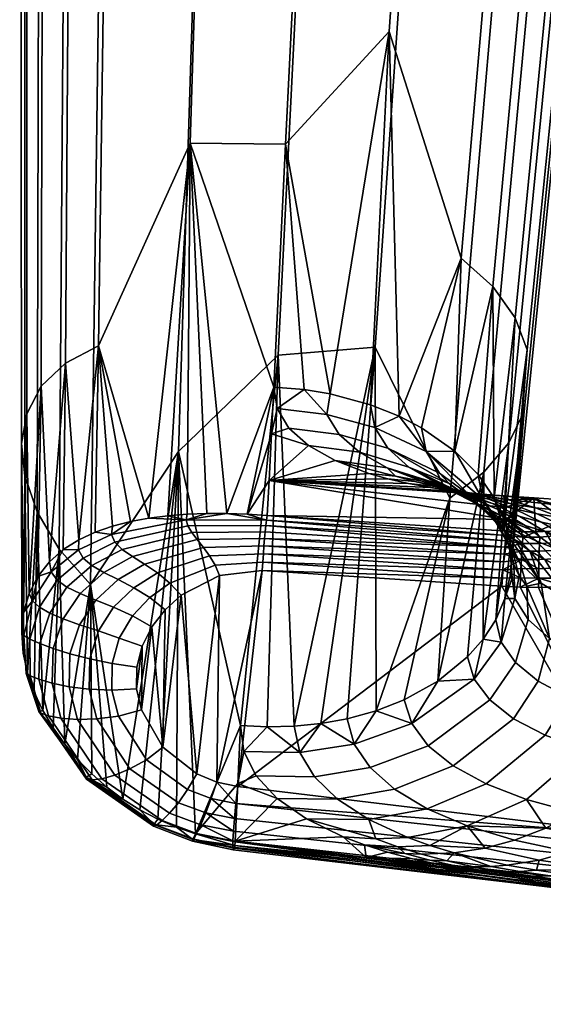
# Model space of a CAD drawing. Header units: millimetres. Extents: x -339 to 339, y -344 to 316.
# Tile 3 of 117: x -302 to -269, y -235 to -173. Entities that reach past the tile are written whole.
import ezdxf

# ---------------------------------------------------------------- set-up
doc = ezdxf.new("R2010")
doc.units = ezdxf.units.MM
doc.header["$MEASUREMENT"] = 0
doc.layers.add('kolecka', color=250, linetype='Continuous')
doc.layers.add('podrucky', color=7, linetype='Continuous')

msp = doc.modelspace()

# ---------------------------------------------------------------- meshes
at = {"layer": 'kolecka'}
mesh = msp.add_polyface(dxfattribs=at)
corners = [(-25, -326, 52.495), (-25, -288.551, 45.046), (-25, -288.434, 15.224), (-25, -284.479, 24.988), (-25, -285.895, 20.107), (-25, -291.908, 10.954), (-25, -296, 7.598), (-25, -284.52, 35.314), (-25, -296.177, 52.613), (-25, -291.907, 49.139), (-25, -286.054, 40.379), (-25, -283.999, 30.047), (-24.789, -295.386, 6.679), (-24.789, -300.244, 4.081), (-25, -300.667, 5.101), (-24.789, -291.127, 10.173), (-24.789, -284.868, 19.701), (-24.789, -287.511, 14.618), (-24.789, -283.394, 24.781), (-288.849, -109.456, 24.779), (-288.849, -107.921, 19.714), (-288.849, -105.425, 15.047), (-288.849, -109.977, 30.046), (-288.849, -109.497, 35.105), (-288.849, -97.975, 52.495), (-288.849, -97.799, 7.48), (-288.849, -92.914, 4.942), (-288.849, -88.034, 3.525), (-288.849, -77.708, 3.566), (-288.849, -102.068, 10.954), (-288.849, -60.41, 15.224), (-288.849, -105.542, 44.869), (-288.849, -108.08, 39.985), (-288.849, -102.068, 49.139), (-288.849, -88.243, 56.527), (-288.849, -93.308, 54.992), (-288.849, -60.527, 45.046), (-288.849, -82.976, 57.047), (-288.849, -77.917, 56.568), (-288.849, -67.976, 7.598), (-288.849, -72.643, 5.101), (-288.849, -63.883, 10.954), (-288.849, -68.153, 52.613), (-288.849, -63.883, 49.139), (-288.849, -73.037, 55.151), (-288.849, -82.976, 3.046), (-289.059, -110.582, 35.312), (-289.059, -109.107, 40.392), (-289.059, -106.465, 45.476), (-289.059, -102.849, 49.92), (-289.059, -110.539, 24.564), (-289.059, -108.942, 19.291), (-289.059, -106.343, 14.433), (-289.059, -102.849, 10.173), (-289.059, -98.405, 6.557), (-289.059, -93.321, 3.915), (-289.059, -88.241, 2.44), (-289.059, -82.976, 1.942)]
mesh.append_faces([[corners[k] for k in face] for face in [(0, 1, 2, 2), (2, 3, 4, 4), (5, 6, 2, 2), (3, 2, 7, 7), (8, 9, 1, 1), (7, 1, 10, 10), (1, 7, 2, 2), (7, 11, 3, 3), (12, 13, 14, 6), (15, 12, 6, 5), (16, 17, 2, 4), (18, 16, 4, 3), (19, 20, 21, 21), (22, 19, 23, 23), (21, 24, 19, 19), (25, 26, 27, 27), (28, 21, 25, 25), (25, 21, 29, 29), (30, 24, 21, 21), (31, 32, 23, 23), (31, 24, 33, 33), (31, 23, 19, 19), (34, 35, 24, 24), (24, 31, 19, 19), (24, 36, 34, 34), (37, 34, 38, 38), (25, 27, 28, 28), (21, 28, 39, 39), (28, 40, 39, 39), (30, 21, 39, 39), (24, 30, 36, 36), (41, 30, 39, 39), (42, 36, 43, 43), (42, 44, 38, 38), (34, 42, 38, 38), (42, 34, 36, 36), (45, 28, 27, 27), (46, 23, 32, 47), (48, 31, 33, 49), (19, 50, 51, 20), (52, 21, 20, 51), (53, 29, 21, 52), (29, 53, 54, 25), (25, 54, 55, 26), (56, 27, 26, 55), (57, 45, 27, 56)]])
at = {"layer": 'podrucky'}
mesh = msp.add_polyface(dxfattribs=at)
corners = [(-261.98, -80.591, 643.615), (-259.92, -79.73, 642.089), (-259.666, -75.057, 644.541), (-261.723, -75.699, 646.181), (-264.846, -81.32, 644.976), (-264.589, -76.232, 647.644), (-272.285, -82.202, 646.873), (-272.04, -76.842, 649.683), (-280.328, -82.26, 647.471), (-280.104, -76.814, 650.326), (-258.97, -82.878, 637.581), (-258.563, -81.737, 636.176), (-258.314, -77.86, 638.955), (-258.715, -78.8, 640.504), (-260.178, -84.014, 639.019), (-262.239, -85.073, 640.403), (-265.1, -85.979, 641.638), (-272.522, -87.108, 643.359), (-280.538, -87.245, 643.902), (-258.881, -80.569, 634.77), (-259.999, -79.343, 633.333), (-259.772, -75.872, 635.82), (-258.642, -76.892, 637.405), (-259.224, -86.528, 634.161), (-258.812, -85.219, 632.912), (-260.434, -87.836, 635.439), (-262.492, -89.06, 636.668), (-265.347, -90.114, 637.766), (-272.745, -91.449, 639.295), (-280.729, -91.652, 639.778), (-264.952, -79.835, 628.059), (-272.225, -77.934, 626.531), (-272.067, -75.307, 628.995), (-264.755, -77.005, 630.714), (-262.186, -81.106, 629.156), (-261.971, -78.128, 631.949), (-260.228, -82.485, 630.386), (-259.123, -83.883, 631.663), (-259.718, -92.516, 626.3), (-259.301, -90.994, 625.327), (-260.925, -94.043, 627.297), (-262.97, -95.478, 628.256), (-265.805, -96.721, 629.112), (-273.138, -98.32, 630.304), (-272.534, -82.623, 620.352), (-280.396, -81.727, 619.977), (-280.169, -77.116, 626.05), (-265.345, -84.783, 621.543), (-262.615, -86.24, 622.398), (-260.686, -87.828, 623.357), (-259.6, -89.444, 624.353), (-259.956, -94.998, 622.119), (-259.539, -93.431, 621.221), (-261.158, -96.572, 623.037), (-272.689, -84.83, 616.635), (-280.507, -83.918, 616.29), (-265.542, -87.044, 617.733), (-262.829, -88.541, 618.522), (-260.912, -90.174, 619.405), (-259.834, -91.835, 620.323), (-265.742, -89.345, 613.607), (-272.848, -87.124, 612.524), (-263.044, -90.846, 614.386), (-261.138, -92.485, 615.258), (-260.067, -94.153, 616.164), (-259.775, -95.755, 617.05), (-266.544, -98.625, 596.913), (-273.489, -96.411, 595.83), (-263.908, -100.124, 597.691), (-233.023, 11.812, 396.543), (-226.652, 17.409, 396.27), (-246.03, -187.618, 396.543), (-236.83, 12.06, 400.72), (-236.616, 12.046, 399.237), (-249.836, -187.369, 400.72), (-249.623, -187.383, 399.237), (-234.479, 11.907, 396.89), (-247.485, -187.523, 396.89), (-248.796, -187.437, 397.842), (-235.79, 11.993, 397.842)]
mesh.append_faces([[corners[k] for k in face] for face in [(0, 1, 2, 3), (4, 0, 3, 5), (6, 4, 5, 7), (8, 6, 7, 9), (10, 11, 12, 13), (14, 10, 13, 1), (15, 14, 1, 0), (16, 15, 0, 4), (17, 16, 4, 6), (18, 17, 6, 8), (19, 20, 21, 22), (11, 19, 22, 12), (23, 24, 11, 10), (25, 23, 10, 14), (26, 25, 14, 15), (27, 26, 15, 16), (28, 27, 16, 17), (29, 28, 17, 18), (30, 31, 32, 33), (34, 30, 33, 35), (36, 34, 35, 20), (37, 36, 20, 19), (24, 37, 19, 11), (38, 39, 24, 23), (40, 38, 23, 25), (41, 40, 25, 26), (42, 41, 26, 27), (43, 42, 27, 28), (44, 45, 46, 31), (47, 44, 31, 30), (48, 47, 30, 34), (49, 48, 34, 36), (50, 49, 36, 37), (39, 50, 37, 24), (51, 52, 39, 38), (53, 51, 38, 40), (54, 55, 45, 44), (56, 54, 44, 47), (57, 56, 47, 48), (58, 57, 48, 49), (59, 58, 49, 50), (52, 59, 50, 39), (60, 61, 54, 56), (62, 60, 56, 57), (63, 62, 57, 58), (64, 63, 58, 59), (65, 64, 59, 52), (66, 67, 61, 60), (68, 66, 60, 62), (69, 70, 71, 71), (72, 73, 74, 74), (75, 74, 73, 73), (76, 77, 78, 79), (69, 71, 77, 76), (79, 78, 75, 73)]])
mesh = msp.add_polyface(dxfattribs=at)
corners = [(-263.194, -98.053, 623.921), (-261.158, -96.572, 623.037), (-260.925, -94.043, 627.297), (-262.97, -95.478, 628.256), (-266.015, -99.336, 624.711), (-265.805, -96.721, 629.112), (-273.311, -100.993, 625.81), (-273.138, -98.32, 630.304), (-260.189, -97.329, 617.936), (-259.775, -95.755, 617.05), (-259.539, -93.431, 621.221), (-259.956, -94.998, 622.119), (-261.385, -98.91, 618.843), (-263.411, -100.398, 619.716), (-266.216, -101.687, 620.495), (-273.473, -103.354, 621.58), (-261.124, -106.606, 601.24), (-260.717, -105.031, 600.354), (-262.294, -108.188, 602.147), (-264.276, -109.677, 603.019), (-267.019, -110.969, 603.798), (-274.114, -112.642, 604.883), (-262.047, -101.762, 598.563), (-263.908, -100.124, 597.691), (-263.044, -90.846, 614.386), (-261.138, -92.485, 615.258), (-261.001, -103.429, 599.469), (-260.067, -94.153, 616.164), (-264.86, -143.708, 534.455), (-264.485, -142.132, 533.57), (-265.929, -145.294, 535.362), (-267.733, -146.79, 536.234), (-270.229, -148.092, 537.012), (-276.678, -149.79, 538.097), (-269.754, -135.747, 530.128), (-276.053, -133.558, 529.044), (-273.489, -96.411, 595.83), (-266.544, -98.625, 596.913), (-267.366, -137.237, 530.906), (-265.682, -138.868, 531.778), (-264.738, -140.531, 532.684), (-270.283, -197.55, 437.537), (-271.106, -207.315, 416.233), (-272.819, -201.376, 438.005), (-271.24, -199.513, 437.776), (-274.979, -203.009, 438.212), (-272.249, -189.641, 436.605), (-274.26, -187.85, 436.393), (-270.849, -191.618, 436.835), (-270.087, -193.647, 437.074), (-203.616, -28.471, 395.09), (-213.795, -184.56, 395.09), (-246.03, -187.618, 396.543), (-249.836, -187.369, 400.72), (-250.012, -188.959, 400.695), (-249.738, -187.259, 402.718), (-250.218, -190.313, 402.731), (-199.356, -28.749, 400.902), (-209.536, -184.838, 400.902), (-209.627, -184.832, 398.904), (-199.447, -28.743, 398.904), (-209.328, -187.816, 399.883), (-209.373, -187.813, 398.884), (-209.283, -187.819, 400.882), (-208.128, -190.716, 399.82), (-236.83, 12.06, 400.72), (-249.623, -187.383, 399.237), (-250.002, -190.623, 398.937), (-250.262, -190.551, 399.796), (-249.556, -190.74, 398.151), (-209.974, -184.809, 397.446), (-199.794, -28.721, 397.446), (-212.315, -184.657, 395.303), (-202.135, -28.568, 395.303), (-200.743, -28.659, 396.132), (-210.923, -184.748, 396.132), (-210.619, -188.158, 396.108), (-209.694, -187.948, 397.424), (-213.415, -188.834, 395.06), (-211.974, -188.481, 395.277), (-208.48, -190.856, 397.36)]
mesh.append_faces([[corners[k] for k in face] for face in [(0, 1, 2, 3), (4, 0, 3, 5), (6, 4, 5, 7), (8, 9, 10, 11), (12, 8, 11, 1), (13, 12, 1, 0), (14, 13, 0, 4), (15, 14, 4, 6), (16, 17, 9, 8), (18, 16, 8, 12), (19, 18, 12, 13), (20, 19, 13, 14), (21, 20, 14, 15), (22, 23, 24, 25), (26, 22, 25, 27), (17, 26, 27, 9), (28, 29, 17, 16), (30, 28, 16, 18), (31, 30, 18, 19), (32, 31, 19, 20), (33, 32, 20, 21), (34, 35, 36, 37), (38, 34, 37, 23), (39, 38, 23, 22), (40, 39, 22, 26), (29, 40, 26, 17), (41, 42, 29, 28), (30, 31, 43, 44), (28, 30, 44, 41), (31, 32, 45, 43), (34, 38, 46, 47), (38, 39, 48, 46), (40, 29, 42, 49), (39, 40, 49, 48), (50, 51, 52, 52), (53, 54, 55, 55), (54, 56, 55, 55), (57, 58, 59, 60), (61, 62, 59, 59), (58, 63, 61, 59), (64, 62, 61, 61), (55, 65, 53, 53), (53, 66, 67, 68), (69, 67, 66, 66), (70, 71, 60, 59), (72, 73, 74, 75), (51, 50, 73, 72), (75, 74, 71, 70), (76, 75, 70, 77), (59, 62, 77, 77), (59, 77, 70, 70), (78, 51, 72, 79), (76, 79, 72, 72), (76, 72, 75, 75), (62, 80, 77, 77)]])
mesh = msp.add_polyface(dxfattribs=at)
corners = [(-281.176, -101.301, 626.158), (-273.311, -100.993, 625.81), (-273.138, -98.32, 630.304), (-281.045, -98.609, 630.681), (-288.994, -100.389, 625.812), (-288.907, -97.712, 630.306), (-296.141, -98.175, 624.715), (-296.096, -95.553, 629.115), (-298.854, -96.678, 623.926), (-298.827, -94.096, 628.26), (-281.294, -103.666, 621.923), (-273.473, -103.354, 621.58), (-289.068, -102.753, 621.582), (-296.174, -100.533, 620.499), (-298.872, -99.031, 619.721), (-300.778, -97.392, 618.849), (-300.771, -95.045, 623.043), (-301.849, -95.724, 617.942), (-301.849, -93.384, 622.125), (-281.759, -112.961, 605.225), (-274.114, -112.642, 604.883), (-289.358, -112.055, 604.885), (-296.303, -109.84, 603.802), (-298.939, -108.341, 603.023), (-300.8, -106.704, 602.152), (-301.846, -105.036, 601.246), (-302.13, -103.435, 600.36), (-302.141, -94.122, 617.056), (-301.724, -101.86, 599.474), (-301.727, -92.548, 616.17), (-300.553, -100.278, 598.568), (-300.53, -90.967, 615.263), (-283.622, -150.136, 538.439), (-276.678, -149.79, 538.097), (-290.519, -149.257, 538.098), (-296.818, -147.068, 537.015), (-299.206, -145.578, 536.237), (-300.891, -143.947, 535.365), (-301.834, -142.284, 534.459), (-302.087, -140.683, 533.573), (-301.712, -139.107, 532.688), (-300.644, -137.521, 531.781), (-298.839, -136.025, 530.909), (-298.571, -98.788, 597.695), (-296.343, -134.723, 530.131), (-295.828, -97.496, 596.917), (-289.895, -133.025, 529.046), (-288.733, -95.823, 595.832), (-282.95, -132.679, 528.703), (-281.088, -95.504, 595.489), (-276.053, -133.558, 529.044), (-273.489, -96.411, 595.83), (-279.693, -193.47, 459.567), (-274.979, -203.009, 438.212), (-270.229, -148.092, 537.012), (-285.819, -193.988, 459.659), (-292.104, -200.076, 446.865), (-297.667, -208.457, 426.88), (-301.036, -203.882, 427.886), (-299.641, -206.23, 427.452), (-301.815, -201.613, 428.079), (-302.018, -199.554, 428.017), (-300.785, -195.947, 427.009), (-301.694, -197.677, 427.668), (-299.258, -194.486, 426.055), (-291.378, -180.585, 443.665), (-297.154, -193.39, 424.88), (-285.354, -180.645, 442.53), (-286.095, -195.994, 414.957), (-278.812, -173.529, 457.184), (-269.754, -135.747, 530.128), (-274.26, -187.85, 436.393), (-278.17, -197.835, 415.139), (-282.524, -196.424, 414.993), (-279.989, -197.111, 415.062), (-284.179, -196.151, 414.968)]
mesh.append_faces([[corners[k] for k in face] for face in [(0, 1, 2, 3), (4, 0, 3, 5), (6, 4, 5, 7), (8, 6, 7, 9), (10, 11, 1, 0), (12, 10, 0, 4), (13, 12, 4, 6), (14, 13, 6, 8), (15, 14, 8, 16), (17, 15, 16, 18), (19, 20, 11, 10), (21, 19, 10, 12), (22, 21, 12, 13), (23, 22, 13, 14), (24, 23, 14, 15), (25, 24, 15, 17), (26, 25, 17, 27), (28, 26, 27, 29), (30, 28, 29, 31), (32, 33, 20, 19), (34, 32, 19, 21), (35, 34, 21, 22), (36, 35, 22, 23), (37, 36, 23, 24), (38, 37, 24, 25), (39, 38, 25, 26), (40, 39, 26, 28), (41, 40, 28, 30), (42, 41, 30, 43), (44, 42, 43, 45), (46, 44, 45, 47), (48, 46, 47, 49), (50, 48, 49, 51), (52, 53, 54, 33), (33, 32, 55, 52), (32, 34, 56, 55), (34, 35, 57, 56), (58, 59, 36, 37), (60, 58, 37, 38), (59, 57, 35, 36), (38, 39, 61, 60), (62, 63, 40, 41), (41, 42, 64, 62), (65, 66, 44, 46), (46, 48, 67, 65), (42, 44, 66, 64), (65, 67, 68, 68), (63, 61, 39, 40), (48, 50, 69, 67), (50, 70, 71, 69), (71, 72, 69, 69), (73, 67, 69, 69), (74, 73, 69, 69), (73, 75, 67, 67)]])
mesh = msp.add_polyface(dxfattribs=at)
corners = [(-278.882, -199.866, 410.323), (-281.964, -198.984, 410.324), (-282.75, -197.72, 412.517), (-279.703, -198.552, 412.556), (-277.559, -201.046, 408.375), (-280.679, -200.113, 408.413), (-284.179, -196.151, 414.968), (-285.887, -197.358, 412.526), (-286.095, -195.994, 414.957), (-279.989, -197.111, 415.062), (-282.524, -196.424, 414.993), (-285.147, -198.592, 410.366), (-283.91, -199.69, 408.487), (-282.212, -200.643, 406.898), (-278.929, -201.098, 406.796), (-278.409, -201.617, 405.545), (-278.17, -197.835, 415.139), (-280.092, -201.446, 405.611), (-286.392, -201.905, 404.337), (-278.885, -201.788, 405.084), (-277.585, -202.089, 404.636), (-276.198, -202.35, 404.268), (-286.243, -198.95, 409.647), (-284.81, -217.424, 417.497), (-279.693, -193.47, 459.567), (-285.819, -193.988, 459.659), (-292.104, -200.076, 446.865), (-288.188, -217.37, 417.506), (-283.126, -217.254, 417.469), (-281.465, -216.949, 417.425), (-286.502, -217.462, 417.509), (-291.378, -180.585, 443.665), (-289.056, -203.987, 400.71), (-285.354, -180.645, 442.53), (-290.317, -203.985, 400.991), (-278.812, -173.529, 457.184), (-287.782, -204.029, 400.504), (-286.502, -204.106, 400.383), (-286.549, -204.397, 399.932), (-291.621, -204.385, 400.786), (-286.593, -204.742, 399.53), (-291.511, -204.767, 400.259), (-286.635, -205.133, 399.18), (-291.267, -205.181, 399.773), (-286.675, -205.566, 398.885), (-290.926, -205.633, 399.34), (-286.714, -206.034, 398.649), (-290.537, -206.126, 398.98), (-286.751, -206.531, 398.477), (-290.144, -206.665, 398.704), (-286.822, -207.586, 398.334), (-289.524, -207.906, 398.456), (-289.791, -207.256, 398.526), (-286.787, -207.05, 398.37), (-271.406, -205.37, 399.262), (-271.447, -205.71, 398.86), (-271.489, -206.107, 398.5), (-271.532, -206.553, 398.195), (-271.575, -207.037, 397.953), (-271.616, -207.544, 397.78), (-271.654, -208.061, 397.678)]
mesh.append_faces([[corners[k] for k in face] for face in [(0, 1, 2, 3), (4, 5, 1, 0), (6, 7, 8, 8), (2, 7, 6, 6), (9, 3, 2, 10), (6, 10, 2, 2), (2, 1, 11, 7), (12, 11, 1, 5), (13, 12, 5, 14), (14, 15, 13, 13), (16, 3, 9, 9), (13, 15, 17, 17), (12, 13, 18, 18), (17, 18, 13, 13), (18, 17, 19, 19), (18, 19, 20, 20), (20, 21, 18, 18), (7, 22, 8, 8), (22, 7, 11, 11), (22, 11, 12, 12), (12, 18, 22, 22), (23, 24, 25, 25), (26, 27, 25, 25), (28, 29, 24, 24), (30, 23, 25, 25), (23, 28, 24, 24), (31, 8, 32, 32), (33, 6, 8, 8), (31, 32, 34, 34), (35, 16, 9, 9), (22, 36, 8, 8), (37, 36, 18, 18), (36, 22, 18, 18), (36, 32, 8, 8), (36, 37, 38, 38), (32, 36, 38, 38), (39, 34, 32, 32), (32, 38, 39, 39), (40, 41, 39, 38), (42, 43, 41, 40), (43, 42, 44, 45), (46, 47, 45, 44), (48, 49, 47, 46), (50, 51, 52, 53), (53, 52, 49, 48), (38, 37, 54, 54), (40, 38, 55, 55), (40, 56, 42, 42), (44, 42, 56, 56), (46, 44, 57, 57), (46, 58, 48, 48), (58, 59, 48, 48), (53, 48, 59, 59), (53, 60, 50, 50), (56, 57, 44, 44)]])
mesh = msp.add_polyface(dxfattribs=at)
corners = [(-301.639, -214.056, 406.984), (-301.036, -203.882, 427.886), (-301.815, -201.613, 428.079), (-300.676, -216.428, 406.692), (-299.641, -206.23, 427.452), (-302.018, -199.554, 428.017), (-301.913, -212.797, 407.026), (-302.009, -211.513, 406.972), (-297.154, -193.39, 424.88), (-298.408, -205.644, 404.422), (-299.258, -194.486, 426.055), (-300.785, -195.947, 427.009), (-300.26, -207.031, 405.571), (-291.378, -180.585, 443.665), (-293.977, -204.268, 402.214), (-301.694, -197.677, 427.668), (-301.553, -209.033, 406.495), (-301.893, -210.237, 406.797), (-300.993, -207.953, 406.075), (-297.37, -205.157, 403.837), (-299.386, -206.266, 405.011), (-295.143, -204.483, 402.722), (-296.276, -204.775, 403.266), (-291.562, -204.028, 401.34), (-292.782, -204.12, 401.751), (-290.317, -203.985, 400.991), (-296.124, -205.795, 401.64), (-296.346, -205.314, 402.452), (-291.621, -204.385, 400.786), (-291.511, -204.767, 400.259), (-295.662, -206.246, 400.859), (-291.267, -205.181, 399.773), (-295.014, -206.7, 400.137), (-290.926, -205.633, 399.34), (-294.252, -207.184, 399.516), (-290.537, -206.126, 398.98), (-293.443, -207.731, 399.027), (-290.144, -206.665, 398.704), (-292.652, -208.375, 398.699), (-289.791, -207.256, 398.526), (-298.139, -206.805, 402.444), (-298.427, -206.277, 403.437), (-297.591, -207.267, 401.481), (-296.83, -207.705, 400.585), (-295.924, -208.158, 399.811), (-294.937, -208.672, 399.197), (-293.928, -209.293, 398.782), (-299.779, -208.199, 403.177), (-300.156, -207.675, 404.371), (-299.158, -208.641, 402.029), (-298.325, -209.044, 400.969), (-297.33, -209.449, 400.058), (-300.896, -209.906, 403.687), (-301.336, -209.496, 405.07), (-289.524, -207.906, 398.456), (-291.945, -209.15, 398.562)]
mesh.append_faces([[corners[k] for k in face] for face in [(0, 1, 2, 2), (1, 3, 4, 4), (2, 5, 6, 6), (6, 0, 2, 2), (6, 5, 7, 7), (8, 9, 10, 10), (11, 10, 12, 12), (13, 14, 8, 8), (15, 11, 16, 16), (17, 5, 15, 15), (12, 18, 11, 11), (16, 11, 18, 18), (9, 8, 19, 19), (20, 10, 9, 9), (12, 10, 20, 20), (8, 14, 21, 21), (22, 8, 21, 21), (13, 23, 24, 24), (23, 13, 25, 25), (14, 13, 24, 24), (19, 8, 22, 22), (17, 15, 16, 16), (17, 7, 5, 5), (26, 27, 28, 29), (30, 26, 29, 31), (32, 30, 31, 33), (34, 32, 33, 35), (36, 34, 35, 37), (38, 36, 37, 39), (40, 41, 27, 26), (42, 40, 26, 30), (43, 42, 30, 32), (44, 43, 32, 34), (45, 44, 34, 36), (46, 45, 36, 38), (47, 48, 41, 40), (49, 47, 40, 42), (50, 49, 42, 43), (51, 50, 43, 44), (52, 53, 48, 47), (28, 23, 25, 25), (28, 24, 23, 23), (27, 21, 14, 28), (24, 28, 14, 14), (27, 19, 22, 22), (41, 9, 19, 27), (21, 27, 22, 22), (41, 20, 9, 9), (48, 12, 20, 20), (53, 16, 18, 18), (48, 18, 12, 12), (48, 20, 41, 41), (53, 18, 48, 48), (38, 39, 54, 55)]])
mesh = msp.add_polyface(dxfattribs=at)
corners = [(-275.628, -201.445, 410.378), (-278.882, -199.866, 410.323), (-279.703, -198.552, 412.556), (-276.462, -200.071, 412.662), (-273.729, -202.818, 410.45), (-272.919, -203.058, 412.917), (-275.019, -202.083, 409.342), (-277.559, -201.046, 408.375), (-274.286, -202.687, 408.381), (-273.121, -203.47, 409.397), (-272.39, -204.088, 408.417), (-275.767, -202.083, 406.724), (-278.929, -201.098, 406.796), (-280.679, -200.113, 408.413), (-273.436, -203.255, 407.494), (-272.471, -203.786, 406.684), (-275.126, -202.384, 405.43), (-273.541, -202.969, 405.383), (-276.751, -201.932, 405.485), (-271.826, -203.776, 405.337), (-275.513, -202.289, 404.948), (-277.186, -201.965, 405.013), (-278.409, -201.617, 405.545), (-272.276, -203.352, 404.832), (-273.873, -202.754, 404.887), (-278.17, -197.835, 415.139), (-276.758, -198.573, 415.22), (-274.655, -200.052, 415.387), (-273.191, -201.525, 415.555), (-272.175, -202.99, 415.725), (-278.885, -201.788, 405.084), (-280.092, -201.446, 405.611), (-273.179, -202.742, 403.78), (-286.392, -201.905, 404.337), (-274.728, -202.567, 403.982), (-276.198, -202.35, 404.268), (-273.179, -202.742, 403.78), (-272.999, -202.833, 403.837), (-271.557, -202.873, 403.662), (-271.252, -203.114, 403.825), (-269.77, -203.077, 403.58), (-274.467, -202.538, 404.191), (-272.759, -202.881, 404.116), (-271.087, -203.37, 404.045), (-269.563, -203.615, 403.75), (-277.585, -202.089, 404.636), (-275.871, -202.272, 404.561), (-274.18, -202.606, 404.491), (-272.525, -203.083, 404.425), (-270.916, -203.695, 404.364), (-272.074, -210.695, 416.639), (-270.283, -197.55, 437.537), (-271.24, -199.513, 437.776), (-274.26, -187.85, 436.393), (-272.249, -189.641, 436.605), (-270.849, -191.618, 436.835), (-271.52, -204.444, 415.895), (-270.087, -193.647, 437.074), (-271.171, -205.886, 416.064), (-271.494, -203.613, 402.339), (-271.432, -204.353, 401.016), (-271.557, -202.873, 403.662)]
mesh.append_faces([[corners[k] for k in face] for face in [(0, 1, 2, 3), (3, 4, 0, 0), (5, 4, 3, 3), (6, 1, 0, 0), (7, 6, 8, 8), (1, 6, 7, 7), (9, 6, 0, 4), (10, 8, 6, 9), (11, 12, 13, 7), (14, 7, 8, 8), (11, 14, 15, 15), (7, 14, 11, 11), (16, 11, 17, 17), (12, 16, 18, 18), (11, 16, 12, 12), (11, 19, 17, 17), (20, 21, 22, 18), (23, 24, 16, 17), (24, 20, 18, 16), (3, 25, 26, 26), (3, 26, 27, 27), (5, 28, 29, 29), (28, 5, 27, 27), (5, 3, 27, 27), (3, 2, 25, 25), (30, 31, 22, 21), (12, 18, 22, 22), (32, 33, 34, 34), (33, 35, 34, 34), (36, 37, 38, 38), (34, 37, 36, 36), (39, 38, 37, 37), (40, 38, 39, 39), (34, 35, 41, 37), (42, 39, 37, 41), (39, 42, 43, 44), (35, 45, 46, 41), (41, 46, 47, 42), (42, 47, 48, 43), (30, 21, 46, 45), (20, 47, 46, 21), (47, 20, 24, 48), (48, 24, 23, 49), (50, 51, 52, 52), (27, 53, 54, 54), (29, 54, 55, 55), (53, 26, 25, 25), (54, 28, 27, 27), (56, 57, 58, 58), (54, 29, 28, 28), (53, 27, 26, 26), (29, 55, 56, 56), (59, 60, 33, 33), (61, 33, 32, 32), (33, 61, 59, 59)]])
mesh = msp.add_polyface(dxfattribs=at)
corners = [(-268.964, -206.891, 406.717), (-270.575, -205.217, 406.688), (-271.54, -204.671, 407.514), (-269.927, -206.339, 407.561), (-268.317, -206.194, 405.275), (-270.217, -204.734, 405.303), (-271.397, -204.279, 405.953), (-269.5, -205.725, 405.941), (-268.935, -205.148, 404.734), (-270.552, -204.176, 404.778), (-271.826, -203.776, 405.337), (-265.648, -207.01, 404.195), (-267.556, -205.521, 404.249), (-261.391, -202.306, 403.202), (-262.819, -205.534, 403.258), (-261.153, -206.577, 403.179), (-264.608, -204.633, 403.341), (-264.604, -203.026, 403.346), (-268.003, -203.447, 403.499), (-269.77, -203.077, 403.58), (-271.252, -203.114, 403.825), (-267.791, -203.118, 403.49), (-269.674, -202.995, 403.576), (-271.557, -202.873, 403.662), (-266.277, -203.97, 403.419), (-269.563, -203.615, 403.75), (-267.927, -204.252, 403.679), (-271.087, -203.37, 404.045), (-269.464, -203.995, 403.979), (-266.167, -205.123, 403.604), (-267.717, -204.85, 403.91), (-270.916, -203.695, 404.364), (-269.181, -204.534, 404.302), (-272.276, -203.352, 404.832), (-264.524, -206.139, 403.536), (-266.084, -205.852, 403.849), (-267.708, -205.797, 398.629), (-267.709, -205.323, 399.198), (-261.657, -203.822, 399.251), (-270.087, -193.647, 437.074), (-271.52, -204.444, 415.895), (-270.849, -191.618, 436.835), (-267.703, -205.053, 399.653), (-264.492, -203.804, 401.412), (-264.652, -204.527, 399.768), (-261.733, -203.553, 399.904), (-260.053, -202.755, 399.993), (-267.732, -204.407, 400.933), (-267.761, -203.763, 402.212), (-264.604, -203.026, 403.346), (-267.791, -203.118, 403.49), (-261.391, -202.306, 403.202), (-269.538, -205.148, 399.631), (-270.454, -205.14, 399.652), (-271.432, -204.353, 401.016), (-271.494, -203.613, 402.339), (-271.557, -202.873, 403.662), (-269.674, -202.995, 403.576), (-261.379, -204.668, 398.133), (-267.701, -206.279, 398.219), (-261.538, -204.199, 398.652), (-261.186, -205.217, 397.709), (-267.686, -206.82, 397.889), (-269.315, -205.88, 398.66), (-270.388, -205.881, 398.693), (-270.354, -205.473, 399.146), (-269.295, -205.472, 399.12), (-271.406, -205.37, 399.262), (-271.369, -205.093, 399.693)]
mesh.append_faces([[corners[k] for k in face] for face in [(0, 1, 2, 3), (4, 5, 6, 7), (8, 9, 10, 5), (4, 8, 5, 5), (8, 11, 12, 12), (13, 14, 15, 15), (16, 14, 17, 17), (13, 17, 14, 14), (18, 19, 20, 20), (18, 21, 22, 19), (23, 19, 22, 22), (24, 17, 21, 21), (24, 21, 18, 18), (18, 20, 25, 24), (24, 25, 26, 16), (25, 27, 28, 26), (16, 17, 24, 24), (26, 29, 14, 16), (26, 28, 30, 29), (28, 31, 32, 30), (31, 33, 9, 32), (29, 34, 15, 14), (29, 30, 35, 34), (12, 35, 30, 32), (8, 12, 32, 9), (36, 37, 38, 38), (39, 40, 41, 41), (42, 43, 44, 44), (45, 44, 43, 43), (46, 45, 43, 43), (43, 42, 47, 47), (47, 48, 43, 43), (49, 43, 48, 50), (43, 49, 51, 51), (52, 53, 54, 54), (52, 47, 42, 42), (55, 56, 57, 57), (52, 57, 47, 47), (57, 50, 48, 48), (48, 47, 57, 57), (57, 52, 54, 54), (58, 59, 36, 60), (61, 62, 59, 58), (38, 44, 45, 45), (60, 36, 38, 38), (63, 64, 65, 66), (36, 63, 66, 37), (67, 65, 64, 64), (53, 52, 65, 65), (65, 68, 53, 53), (37, 66, 52, 42), (66, 65, 52, 52), (42, 44, 37, 37), (37, 44, 38, 38)]])
mesh = msp.add_polyface(dxfattribs=at)
corners = [(-280.006, -220.035, 411.871), (-276.336, -218.651, 411.736), (-277.379, -217.251, 414.359), (-281.016, -218.546, 414.506), (-283.529, -220.612, 411.947), (-284.451, -219.071, 414.579), (-282.069, -222.031, 409.621), (-278.462, -221.402, 409.541), (-280.095, -223.315, 407.626), (-276.408, -222.632, 407.538), (-278.258, -225.037, 405.357), (-276.226, -224.952, 405.303), (-277.632, -224.447, 405.985), (-279.637, -224.528, 406.032), (-279.633, -216.439, 417.356), (-277.864, -215.741, 417.265), (-281.465, -216.949, 417.425), (-283.126, -217.254, 417.469), (-284.81, -217.424, 417.497), (-286.502, -217.462, 417.509), (-287.975, -219.016, 414.601), (-288.188, -217.37, 417.506), (-287.196, -220.557, 411.981), (-285.875, -221.979, 409.671), (-284.036, -223.266, 407.695), (-277.824, -225.465, 404.81), (-276.765, -225.503, 404.78), (-280.359, -224.906, 405.41), (-281.703, -224.401, 406.077), (-278.9, -225.368, 404.841), (-277.33, -225.785, 404.373), (-276.237, -225.884, 404.338), (-280.252, -225.712, 403.989), (-275.651, -226.153, 404.011), (-288.525, -224.685, 404.367), (-288.356, -221.027, 410.936), (-279.693, -193.47, 459.567), (-285.819, -193.988, 459.659), (-274.979, -203.009, 438.212), (-291.029, -224.21, 404.475), (-288.527, -224.727, 404.291), (-288.641, -224.041, 399.545), (-290.384, -222.899, 399.018), (-288.574, -223.249, 398.921), (-290.039, -221.993, 398.587), (-288.479, -222.304, 398.512), (-289.689, -220.946, 398.425), (-288.354, -221.231, 398.363), (-286.822, -207.586, 398.334), (-289.524, -207.906, 398.456), (-271.689, -208.573, 397.645), (-282.092, -225.605, 403.825), (-275.669, -226.467, 403.347), (-288.562, -224.961, 403.788), (-262.872, -228.289, 401.528), (-288.603, -225.118, 403.277), (-262.924, -228.003, 399.681), (-288.684, -225.052, 401.256), (-288.678, -224.651, 400.339), (-262.609, -224.316, 397.186)]
mesh.append_faces([[corners[k] for k in face] for face in [(0, 1, 2, 3), (4, 0, 3, 5), (6, 7, 0, 4), (8, 9, 7, 6), (10, 11, 12, 13), (14, 2, 15, 15), (3, 14, 16, 16), (3, 16, 17, 17), (5, 18, 19, 19), (20, 19, 21, 21), (18, 5, 17, 17), (4, 5, 20, 22), (17, 5, 3, 3), (6, 4, 22, 23), (23, 24, 8, 6), (3, 2, 14, 14), (19, 20, 5, 5), (13, 12, 8, 8), (24, 13, 8, 8), (25, 26, 10, 10), (27, 25, 10, 10), (28, 13, 24, 24), (25, 27, 29, 29), (10, 13, 28, 27), (29, 30, 31, 25), (32, 33, 30, 30), (27, 32, 29, 29), (30, 29, 32, 32), (27, 28, 32, 32), (34, 32, 28, 28), (24, 34, 28, 28), (23, 34, 24, 24), (35, 23, 22, 22), (20, 21, 35, 35), (22, 20, 35, 35), (23, 35, 34, 34), (36, 16, 14, 14), (37, 21, 19, 19), (15, 38, 14, 14), (39, 40, 34, 34), (41, 42, 43, 43), (44, 45, 43, 43), (46, 47, 45, 45), (46, 48, 47, 47), (46, 49, 48, 48), (48, 50, 47, 47), (34, 51, 32, 32), (40, 51, 34, 34), (51, 52, 32, 32), (51, 40, 53, 53), (52, 51, 53, 53), (54, 53, 55, 55), (56, 57, 58, 58), (59, 45, 47, 47)]])
mesh = msp.add_polyface(dxfattribs=at)
corners = [(-270.869, -209.357, 413.533), (-270.929, -207.209, 413.315), (-271.132, -206.479, 414.646), (-271.036, -208.057, 414.819), (-271.338, -205.728, 413.169), (-271.539, -204.987, 414.485), (-273.729, -202.818, 410.45), (-272.919, -203.058, 412.917), (-272.102, -204.47, 410.555), (-271.001, -206.44, 411.923), (-270.531, -207.121, 410.748), (-270.589, -207.91, 412.054), (-270.773, -205.751, 408.483), (-272.39, -204.088, 408.417), (-273.121, -203.47, 409.397), (-271.5, -205.127, 409.482), (-269.927, -206.339, 407.561), (-271.54, -204.671, 407.514), (-273.436, -203.255, 407.494), (-274.286, -202.687, 408.381), (-270.575, -205.217, 406.688), (-272.471, -203.786, 406.684), (-271.826, -203.776, 405.337), (-271.397, -204.279, 405.953), (-270.217, -204.734, 405.303), (-275.767, -202.083, 406.724), (-269.5, -205.725, 405.941), (-270.552, -204.176, 404.778), (-272.276, -203.352, 404.832), (-273.541, -202.969, 405.383), (-272.175, -202.99, 415.725), (-271.52, -204.444, 415.895), (-271.171, -205.886, 416.064), (-271.106, -207.315, 416.233), (-271.16, -207.913, 416.304), (-271.491, -209.356, 416.477), (-271.087, -203.37, 404.045), (-272.525, -203.083, 404.425), (-270.916, -203.695, 404.364), (-269.464, -203.995, 403.979), (-272.874, -211.922, 416.788), (-271.24, -199.513, 437.776), (-272.819, -201.376, 438.005), (-274.979, -203.009, 438.212), (-279.693, -193.47, 459.567), (-279.633, -216.439, 417.356), (-275.74, -214.563, 417.115), (-270.283, -197.55, 437.537), (-272.074, -210.695, 416.639), (-270.087, -193.647, 437.074), (-271.369, -205.093, 399.693), (-286.502, -204.106, 400.383), (-271.432, -204.353, 401.016), (-286.392, -201.905, 404.337), (-270.454, -205.14, 399.652), (-269.674, -202.995, 403.576), (-271.494, -203.613, 402.339), (-270.48, -207.459, 397.769), (-270.505, -208.046, 397.635), (-271.616, -207.544, 397.78), (-271.406, -205.37, 399.262), (-270.354, -205.473, 399.146), (-271.489, -206.107, 398.5), (-271.447, -205.71, 398.86), (-270.388, -205.881, 398.693), (-270.421, -206.357, 398.305), (-271.532, -206.553, 398.195), (-270.452, -206.889, 397.993), (-271.575, -207.037, 397.953), (-286.549, -204.397, 399.932), (-286.593, -204.742, 399.53), (-286.714, -206.034, 398.649), (-271.689, -208.573, 397.645), (-286.822, -207.586, 398.334), (-271.654, -208.061, 397.678), (-286.787, -207.05, 398.37), (-270.526, -208.629, 397.592)]
mesh.append_faces([[corners[k] for k in face] for face in [(0, 1, 2, 3), (1, 4, 5, 2), (6, 7, 8, 8), (9, 7, 4, 4), (8, 9, 10, 10), (7, 9, 8, 8), (11, 9, 4, 1), (12, 13, 14, 15), (15, 14, 6, 8), (10, 15, 8, 8), (16, 17, 13, 12), (17, 18, 19, 13), (20, 21, 18, 17), (22, 23, 24, 24), (23, 25, 21, 21), (22, 25, 23, 23), (26, 23, 21, 20), (27, 28, 29, 22), (5, 30, 31, 31), (5, 7, 30, 30), (5, 31, 32, 2), (4, 7, 5, 5), (33, 3, 2, 32), (3, 34, 35, 35), (0, 3, 35, 35), (3, 33, 34, 34), (36, 37, 38, 39), (40, 41, 42, 42), (43, 44, 45, 45), (43, 46, 42, 42), (35, 47, 48, 48), (34, 47, 35, 35), (40, 48, 41, 41), (33, 47, 34, 34), (32, 49, 33, 33), (50, 51, 52, 52), (51, 53, 52, 52), (52, 54, 50, 50), (55, 52, 56, 56), (57, 58, 59, 59), (60, 50, 61, 61), (62, 63, 64, 64), (63, 60, 64, 64), (64, 65, 62, 62), (66, 62, 65, 65), (67, 68, 66, 66), (67, 59, 68, 68), (60, 51, 50, 50), (63, 69, 60, 60), (70, 63, 62, 62), (71, 66, 68, 68), (72, 73, 74, 74), (75, 59, 74, 74), (59, 58, 74, 74), (72, 74, 58, 76)]])
mesh = msp.add_polyface(dxfattribs=at)
corners = [(-269.388, -214.573, 409.026), (-268.668, -211.884, 408.841), (-270.028, -210.685, 411.039), (-270.816, -213.403, 411.272), (-267.467, -215.603, 407.094), (-266.819, -212.943, 406.955), (-268.948, -217.987, 407.227), (-270.949, -216.943, 409.193), (-265.083, -216.482, 405.496), (-264.512, -213.851, 405.399), (-266.479, -218.879, 405.599), (-270.132, -222.052, 405.762), (-272.686, -221.065, 407.417), (-261.776, -214.596, 404.189), (-262.463, -211.285, 404.15), (-265.143, -210.476, 405.304), (-262.264, -217.198, 404.25), (-263.57, -219.607, 404.327), (-267.129, -222.873, 404.473), (-268.914, -223.851, 404.535), (-273.872, -223.71, 405.884), (-267.455, -225.355, 403.71), (-265.48, -224.54, 403.636), (-270.879, -224.623, 404.6), (-263.704, -223.516, 403.568), (-269.338, -225.877, 403.78), (-272.739, -225.114, 404.659), (-255.141, -215.552, 402.88), (-255.966, -212.373, 402.926), (-255.443, -218.09, 402.886), (-256.547, -220.52, 402.929), (-265.528, -226.444, 403.319), (-263.626, -225.893, 403.234), (-269.503, -226.516, 403.577), (-271.342, -226.197, 403.853), (-261.646, -225.036, 403.147), (-259.883, -223.967, 403.07), (-270.557, -226.596, 403.62), (-268.628, -226.867, 403.458), (-267.564, -226.784, 403.41), (-271.98, -226.739, 403.61), (-258.775, -228.378, 403.007), (-270.276, -226.876, 403.533), (-245.616, -230.011, 402.405), (-255.434, -198.887, 402.942), (-269.72, -226.889, 403.507), (-271.637, -226.618, 403.664), (-269.362, -208.647, 397.539), (-267.616, -208.601, 397.46), (-262.609, -224.316, 397.186), (-270.526, -208.629, 397.592), (-256.536, -205.086, 396.968), (-253.031, -202.38, 396.817), (-258.775, -228.378, 403.007), (-255.222, -229.076, 401.743), (-245.616, -230.011, 402.405), (-269.244, -227.311, 402.856), (-262.816, -228.134, 402.353), (-262.872, -228.289, 401.528), (-275.669, -226.467, 403.347), (-262.702, -225.148, 397.277), (-288.479, -222.304, 398.512)]
mesh.append_faces([[corners[k] for k in face] for face in [(0, 1, 2, 3), (4, 5, 1, 0), (6, 4, 0, 7), (8, 9, 5, 4), (10, 8, 4, 6), (11, 10, 6, 12), (13, 14, 15, 9), (16, 13, 9, 8), (17, 16, 8, 10), (18, 17, 10, 11), (11, 19, 18, 18), (20, 19, 11, 11), (21, 22, 19, 23), (22, 24, 18, 19), (25, 21, 23, 26), (13, 27, 28, 14), (16, 29, 27, 13), (18, 24, 17, 17), (17, 24, 30, 30), (25, 31, 32, 21), (33, 25, 34, 34), (21, 32, 35, 22), (17, 30, 29, 16), (22, 35, 36, 24), (37, 38, 39, 33), (30, 24, 36, 36), (25, 33, 31, 31), (33, 39, 31, 31), (40, 41, 42, 42), (27, 43, 28, 28), (43, 44, 28, 28), (41, 43, 30, 30), (43, 27, 29, 29), (29, 30, 43, 43), (36, 41, 30, 30), (32, 41, 35, 35), (36, 35, 41, 41), (31, 41, 32, 32), (41, 31, 39, 39), (41, 38, 45, 45), (41, 39, 38, 38), (42, 41, 45, 45), (46, 45, 38, 37), (47, 48, 49, 49), (50, 47, 49, 49), (51, 52, 49, 49), (53, 54, 55, 55), (40, 56, 53, 53), (56, 57, 53, 53), (57, 54, 53, 53), (54, 57, 58, 58), (58, 56, 59, 59), (57, 56, 58, 58), (60, 61, 49, 49)]])
mesh = msp.add_polyface(dxfattribs=at)
corners = [(-295.621, -222.019, 405.242), (-292.104, -200.076, 446.865), (-297.667, -208.457, 426.88), (-299.298, -218.558, 406.245), (-299.641, -206.23, 427.452), (-300.676, -216.428, 406.692), (-300.032, -217.524, 406.48), (-301.218, -215.27, 406.866), (-301.036, -203.882, 427.886), (-301.639, -214.056, 406.984), (-297.593, -220.43, 405.739), (-296.637, -221.262, 405.485), (-293.42, -223.292, 404.806), (-292.247, -223.798, 404.625), (-291.029, -224.21, 404.475), (-288.188, -217.37, 417.506), (-296.215, -209.903, 399.337), (-297.33, -209.449, 400.058), (-295.924, -208.158, 399.811), (-294.937, -208.672, 399.197), (-295.023, -210.453, 398.85), (-293.928, -209.293, 398.782), (-300.244, -210.28, 402.386), (-300.896, -209.906, 403.687), (-299.779, -208.199, 403.177), (-299.158, -208.641, 402.029), (-299.388, -210.642, 401.205), (-298.325, -209.044, 400.969), (-298.357, -211.009, 400.203), (-297.17, -211.403, 399.42), (-295.848, -211.848, 398.894), (-301.498, -211.916, 403.947), (-301.878, -211.682, 405.428), (-301.336, -209.496, 405.07), (-300.877, -212.2, 402.566), (-300.024, -212.516, 401.322), (-298.965, -212.843, 400.275), (-297.719, -213.16, 399.461), (-296.306, -213.45, 398.915), (-301.483, -214.238, 404.002), (-301.727, -214.094, 405.47), (-300.932, -214.452, 402.62), (-300.098, -214.695, 401.366), (-299.025, -214.921, 400.304), (-297.751, -215.086, 399.473), (-296.316, -215.146, 398.915), (-300.803, -216.603, 403.882), (-300.933, -216.479, 405.278), (-300.325, -216.759, 402.548), (-299.537, -216.902, 401.324), (-298.5, -216.984, 400.275), (-297.271, -216.957, 399.449), (-301.893, -210.237, 406.797), (-301.553, -209.033, 406.495), (-301.913, -212.797, 407.026), (-302.009, -211.513, 406.972), (-292.96, -210.065, 398.605), (-293.797, -211.146, 398.64), (-294.41, -212.368, 398.664), (-292.652, -208.375, 398.699), (-291.945, -209.15, 398.562), (-294.745, -213.692, 398.675), (-294.756, -215.058, 398.672), (-295.904, -216.775, 398.893), (-294.458, -216.391, 398.654), (-293.09, -218.742, 398.585), (-289.689, -220.946, 398.425), (-290.952, -220.425, 398.483), (-289.524, -207.906, 398.456)]
mesh.append_faces([[corners[k] for k in face] for face in [(0, 1, 2, 2), (3, 2, 4, 4), (5, 6, 4, 4), (6, 3, 4, 4), (7, 8, 9, 9), (7, 5, 8, 8), (10, 11, 2, 2), (11, 0, 2, 2), (12, 13, 1, 1), (14, 15, 1, 1), (16, 17, 18, 19), (20, 16, 19, 21), (22, 23, 24, 25), (26, 22, 25, 27), (28, 26, 27, 17), (29, 28, 17, 16), (30, 29, 16, 20), (31, 32, 33, 23), (34, 31, 23, 22), (35, 34, 22, 26), (36, 35, 26, 28), (37, 36, 28, 29), (38, 37, 29, 30), (39, 40, 32, 31), (41, 39, 31, 34), (42, 41, 34, 35), (43, 42, 35, 36), (44, 43, 36, 37), (45, 44, 37, 38), (46, 47, 40, 39), (48, 46, 39, 41), (49, 48, 41, 42), (50, 49, 42, 43), (51, 50, 43, 44), (33, 52, 53, 53), (32, 54, 55, 55), (40, 9, 54, 32), (32, 55, 52, 33), (20, 21, 56, 57), (30, 20, 57, 58), (21, 59, 60, 56), (38, 30, 58, 61), (61, 62, 45, 38), (47, 5, 7, 7), (47, 7, 40, 40), (9, 40, 7, 7), (63, 45, 62, 64), (58, 64, 62, 62), (62, 61, 58, 58), (57, 65, 64, 64), (66, 67, 68, 68), (57, 64, 58, 58), (65, 56, 60, 60), (60, 68, 67, 67), (57, 56, 65, 65)]])
mesh = msp.add_polyface(dxfattribs=at)
corners = [(-288.356, -221.027, 410.936), (-288.188, -217.37, 417.506), (-291.029, -224.21, 404.475), (-288.525, -224.685, 404.367), (-292.104, -200.076, 446.865), (-292.247, -223.798, 404.625), (-294.547, -222.697, 405.013), (-293.42, -223.292, 404.806), (-295.621, -222.019, 405.242), (-297.667, -208.457, 426.88), (-298.482, -219.527, 405.995), (-297.593, -220.43, 405.739), (-299.298, -218.558, 406.245), (-295.904, -216.775, 398.893), (-297.271, -216.957, 399.449), (-297.751, -215.086, 399.473), (-296.316, -215.146, 398.915), (-297.917, -220.771, 403.329), (-297.938, -220.636, 404.544), (-300.933, -216.479, 405.278), (-300.803, -216.603, 403.882), (-297.573, -220.811, 402.143), (-300.325, -216.759, 402.548), (-296.958, -220.731, 401.034), (-299.537, -216.902, 401.324), (-296.137, -220.506, 400.073), (-298.5, -216.984, 400.275), (-295.176, -220.115, 399.31), (-294.139, -219.534, 398.797), (-293.683, -223.738, 402.699), (-293.668, -223.616, 403.767), (-293.498, -223.659, 401.646), (-293.146, -223.378, 400.657), (-292.673, -222.906, 399.797), (-292.12, -222.25, 399.115), (-291.532, -221.42, 398.661), (-291.237, -224.68, 402.454), (-291.202, -224.569, 403.479), (-291.152, -224.554, 401.443), (-290.965, -224.201, 400.495), (-290.701, -223.642, 399.67), (-290.384, -222.899, 399.018), (-290.039, -221.993, 398.587), (-300.032, -217.524, 406.48), (-300.676, -216.428, 406.692), (-296.637, -221.262, 405.485), (-288.562, -224.961, 403.788), (-288.527, -224.727, 404.291), (-288.659, -225.217, 402.25), (-288.603, -225.118, 403.277), (-288.684, -225.052, 401.256), (-288.678, -224.651, 400.339), (-288.641, -224.041, 399.545), (-294.458, -216.391, 398.654), (-293.09, -218.742, 398.585), (-290.952, -220.425, 398.483), (-289.689, -220.946, 398.425), (-288.479, -222.304, 398.512), (-288.574, -223.249, 398.921), (-291.945, -209.15, 398.562)]
mesh.append_faces([[corners[k] for k in face] for face in [(0, 1, 2, 2), (3, 0, 2, 2), (4, 5, 2, 2), (4, 6, 7, 7), (6, 4, 8, 8), (9, 10, 11, 11), (10, 9, 12, 12), (13, 14, 15, 16), (17, 18, 19, 20), (21, 17, 20, 22), (23, 21, 22, 24), (25, 23, 24, 26), (27, 25, 26, 14), (28, 27, 14, 13), (29, 30, 18, 17), (31, 29, 17, 21), (32, 31, 21, 23), (33, 32, 23, 25), (34, 33, 25, 27), (35, 34, 27, 28), (36, 37, 30, 29), (38, 36, 29, 31), (39, 38, 31, 32), (40, 39, 32, 33), (41, 40, 33, 34), (42, 41, 34, 35), (19, 43, 44, 44), (18, 10, 12, 12), (18, 11, 10, 10), (19, 12, 43, 43), (18, 12, 19, 19), (18, 8, 45, 45), (30, 6, 8, 18), (11, 18, 45, 45), (5, 7, 30, 30), (2, 5, 37, 37), (2, 46, 47, 47), (2, 37, 46, 46), (5, 30, 37, 37), (36, 48, 49, 37), (36, 50, 48, 48), (49, 46, 37, 37), (6, 30, 7, 7), (36, 38, 50, 50), (39, 40, 51, 51), (40, 41, 52, 52), (39, 51, 50, 38), (53, 54, 28, 13), (35, 28, 54, 55), (55, 56, 42, 35), (51, 40, 52, 52), (42, 56, 57, 57), (58, 41, 42, 42), (54, 59, 55, 55)]])
mesh = msp.add_polyface(dxfattribs=at)
corners = [(-272.186, -226.605, 403.687), (-271.98, -226.739, 403.61), (-270.276, -226.876, 403.533), (-273.654, -226.422, 403.826), (-273.866, -226.472, 403.755), (-272.452, -215.761, 411.478), (-270.816, -213.403, 411.272), (-271.721, -212.106, 413.816), (-273.43, -214.453, 414.061), (-276.336, -218.651, 411.736), (-277.379, -217.251, 414.359), (-270.949, -216.943, 409.193), (-269.388, -214.573, 409.026), (-274.763, -219.927, 409.415), (-278.462, -221.402, 409.541), (-280.006, -220.035, 411.871), (-272.686, -221.065, 407.417), (-268.948, -217.987, 407.227), (-276.408, -222.632, 407.538), (-273.872, -223.71, 405.884), (-270.132, -222.052, 405.762), (-277.632, -224.447, 405.985), (-280.095, -223.315, 407.626), (-268.914, -223.851, 404.535), (-270.879, -224.623, 404.6), (-272.739, -225.114, 404.659), (-276.226, -224.952, 405.303), (-274.707, -225.413, 404.719), (-276.765, -225.503, 404.78), (-278.258, -225.037, 405.357), (-271.342, -226.197, 403.853), (-269.338, -225.877, 403.78), (-273.452, -226.295, 403.931), (-274.541, -226.255, 403.97), (-271.637, -226.618, 403.664), (-276.237, -225.884, 404.338), (-275.162, -225.923, 404.303), (-277.824, -225.465, 404.81), (-272.385, -226.275, 403.892), (-270.557, -226.596, 403.62), (-269.503, -226.516, 403.577), (-271.491, -209.356, 416.477), (-272.074, -210.695, 416.639), (-272.874, -211.922, 416.788), (-273.854, -213.031, 416.925), (-275.74, -214.563, 417.115), (-270.869, -209.357, 413.533), (-277.864, -215.741, 417.265), (-280.252, -225.712, 403.989), (-275.651, -226.153, 404.011), (-277.33, -225.785, 404.373), (-269.72, -226.889, 403.507), (-272.819, -201.376, 438.005), (-274.979, -203.009, 438.212), (-288.354, -221.231, 398.363), (-271.689, -208.573, 397.645), (-262.609, -224.316, 397.186), (-275.669, -226.467, 403.347), (-269.244, -227.311, 402.856), (-288.562, -224.961, 403.788), (-262.872, -228.289, 401.528), (-262.911, -228.258, 400.615), (-288.603, -225.118, 403.277), (-288.659, -225.217, 402.25), (-262.924, -228.003, 399.681), (-288.684, -225.052, 401.256), (-262.907, -227.513, 398.81), (-288.678, -224.651, 400.339), (-262.86, -226.825, 398.087), (-288.641, -224.041, 399.545), (-262.789, -226.009, 397.57), (-288.574, -223.249, 398.921), (-262.702, -225.148, 397.277), (-288.479, -222.304, 398.512)]
mesh.append_faces([[corners[k] for k in face] for face in [(0, 1, 2, 2), (0, 3, 4, 1), (5, 6, 7, 8), (9, 5, 8, 10), (11, 12, 6, 5), (13, 11, 5, 9), (14, 13, 9, 15), (16, 17, 11, 13), (18, 16, 13, 14), (19, 20, 16, 18), (21, 19, 18, 22), (23, 19, 24, 24), (25, 26, 27, 27), (26, 19, 21, 21), (19, 25, 24, 24), (25, 19, 26, 26), (28, 27, 26, 29), (30, 31, 25, 27), (3, 32, 33, 33), (32, 0, 34, 34), (0, 32, 3, 3), (35, 36, 28, 37), (33, 32, 36, 35), (38, 36, 32, 32), (36, 27, 28, 28), (27, 38, 30, 30), (38, 27, 36, 36), (34, 39, 38, 32), (39, 40, 30, 38), (7, 41, 42, 42), (8, 43, 44, 44), (8, 44, 45, 45), (43, 7, 42, 42), (41, 7, 46, 46), (45, 10, 8, 8), (8, 7, 43, 43), (45, 47, 10, 10), (48, 1, 4, 4), (49, 48, 4, 4), (33, 35, 50, 49), (4, 3, 33, 49), (2, 51, 34, 0), (43, 52, 44, 44), (44, 52, 45, 45), (47, 45, 53, 53), (54, 55, 56, 56), (48, 57, 1, 1), (57, 58, 1, 1), (59, 60, 57, 57), (61, 60, 62, 63), (64, 61, 63, 65), (66, 64, 67, 67), (68, 66, 67, 69), (70, 68, 69, 71), (72, 70, 71, 73)]])
mesh = msp.add_polyface(dxfattribs=at)
corners = [(-270.028, -210.685, 411.039), (-270.116, -208.58, 410.864), (-270.589, -207.91, 412.054), (-270.869, -209.357, 413.533), (-270.929, -207.209, 413.315), (-270.531, -207.121, 410.748), (-271.001, -206.44, 411.923), (-270.816, -213.403, 411.272), (-271.721, -212.106, 413.816), (-271.5, -205.127, 409.482), (-269.208, -208.383, 408.62), (-270.773, -205.751, 408.483), (-268.668, -211.884, 408.841), (-269.927, -206.339, 407.561), (-267.402, -209.505, 406.799), (-268.964, -206.891, 406.717), (-266.819, -212.943, 406.955), (-266.708, -207.879, 405.271), (-268.317, -206.194, 405.275), (-269.5, -205.725, 405.941), (-267.89, -207.404, 405.953), (-270.575, -205.217, 406.688), (-265.143, -210.476, 405.304), (-264.512, -213.851, 405.399), (-265.648, -207.01, 404.195), (-268.935, -205.148, 404.734), (-264.038, -208.706, 404.161), (-262.463, -211.285, 404.15), (-260.985, -209.362, 403.401), (-262.602, -207.656, 403.46), (-266.084, -205.852, 403.849), (-264.524, -206.139, 403.536), (-267.556, -205.521, 404.249), (-257.581, -209.835, 403.007), (-259.211, -208.121, 403.086), (-261.153, -206.577, 403.179), (-255.966, -212.373, 402.926), (-258.265, -200.917, 403.065), (-261.391, -202.306, 403.202), (-270.526, -208.629, 397.592), (-262.609, -224.316, 397.186), (-271.689, -208.573, 397.645), (-256.536, -205.086, 396.968), (-260.495, -207.072, 397.141), (-267.616, -208.601, 397.46), (-260.966, -205.821, 397.398), (-267.665, -207.403, 397.65), (-267.686, -206.82, 397.889), (-261.186, -205.217, 397.709), (-260.732, -206.449, 397.21), (-267.642, -208.073, 397.498), (-270.48, -207.459, 397.769), (-271.616, -207.544, 397.78), (-270.452, -206.889, 397.993), (-269.355, -207.468, 397.72), (-269.36, -208.059, 397.584), (-270.505, -208.046, 397.635), (-269.332, -206.358, 398.266), (-270.421, -206.357, 398.305), (-270.388, -205.881, 398.693), (-269.315, -205.88, 398.66), (-269.346, -206.893, 397.949), (-267.701, -206.279, 398.219), (-267.708, -205.797, 398.629), (-269.362, -208.647, 397.539), (-271.532, -206.553, 398.195)]
mesh.append_faces([[corners[k] for k in face] for face in [(0, 1, 2, 3), (2, 4, 3, 3), (1, 5, 6, 2), (7, 0, 3, 8), (9, 10, 11, 11), (10, 9, 5, 5), (1, 10, 5, 5), (12, 1, 0, 0), (10, 1, 12, 12), (13, 14, 15, 15), (10, 13, 11, 11), (14, 13, 10, 10), (16, 14, 10, 12), (17, 18, 19, 20), (20, 19, 21, 15), (20, 22, 17, 17), (14, 20, 15, 15), (22, 20, 14, 14), (23, 22, 14, 16), (24, 25, 18, 18), (24, 18, 17, 26), (27, 26, 17, 22), (28, 29, 24, 26), (30, 29, 31, 31), (24, 30, 32, 32), (29, 30, 24, 24), (26, 27, 28, 28), (28, 33, 34, 29), (29, 34, 35, 31), (36, 28, 27, 27), (33, 28, 36, 36), (36, 37, 33, 33), (33, 38, 34, 34), (39, 40, 41, 41), (42, 40, 43, 43), (40, 44, 43, 43), (45, 46, 47, 48), (49, 50, 46, 45), (49, 44, 50, 50), (44, 49, 43, 43), (51, 52, 53, 53), (54, 51, 53, 53), (55, 56, 51, 54), (57, 58, 59, 60), (61, 53, 58, 57), (53, 61, 54, 54), (62, 57, 60, 63), (47, 61, 57, 62), (46, 54, 61, 47), (50, 55, 54, 46), (56, 55, 39, 39), (64, 39, 55, 55), (53, 65, 58, 58), (44, 64, 55, 55), (55, 50, 44, 44)]])

doc.saveas('drawing.dxf')
